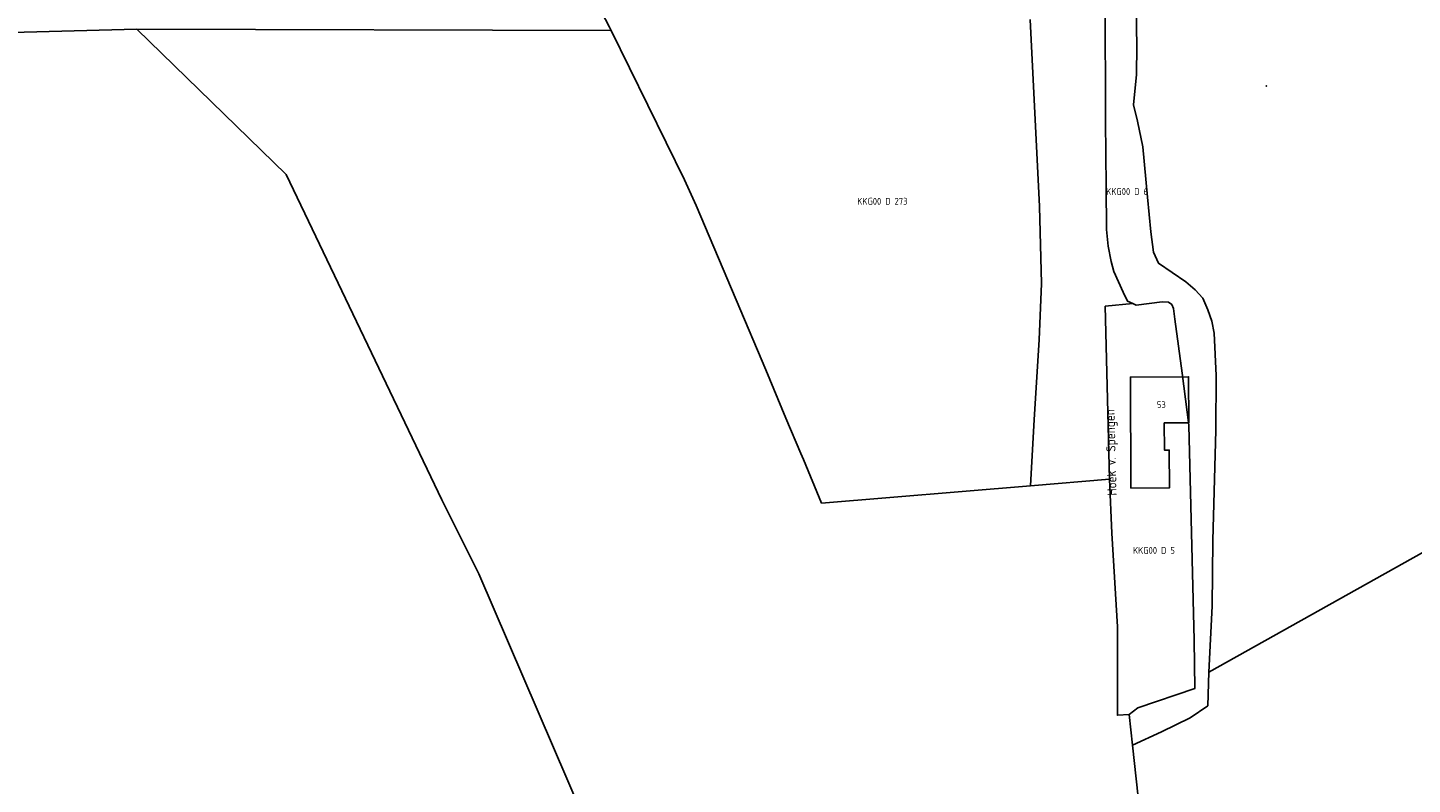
# Model space of a CAD drawing. Extents: x 122000 to 123017, y 463500 to 464011.
# Tile 3 of 13: x 122282 to 122462, y 463677 to 463776. Entities that reach past the tile are written whole.
import ezdxf
from ezdxf.enums import TextEntityAlignment as Align

# ---------------------------------------------------------------- set-up
doc = ezdxf.new("R2010")
doc.units = 0
doc.header["$LTSCALE"] = 4
doc.layers.get('0').update_dxf_attribs({"linetype": 'CONTINUOUS'})
for name, color, linetype in [('BOUWT01', 1, 'CONTINUOUS'), ('G01', 3, 'CONTINUOUS'), ('G04', 7, 'CONTINUOUS'), ('TEK-D01', 7, 'CONTINUOUS'), ('TEK-D02', 7, 'CONTINUOUS'), ('TEK-D06', 7, 'CONTINUOUS')]:
    doc.layers.add(name, color=color, linetype=linetype)
doc.styles.add('ISO', font='ISO')
doc.styles.get("Standard").update_dxf_attribs({"font": 'ISO'})

# ---------------------------------------------------------------- blocks, each defined once
blk = doc.blocks.new('PERC')
at = {"color": 0}
blk.add_point((50, 15), dxfattribs=at)
at = {"color": 0, "style": 'ISO'}
blk.add_attdef('PERC', (50.6, 15), '', height=0.9, dxfattribs=at)

msp = doc.modelspace()

# ---------------------------------------------------------------- linework, layer by layer
at = {"layer": 'BOUWT01'}
msp.add_lwpolyline([(122433.197, 463724.29), (122433.169, 463730.275), (122425.59, 463730.24), (122425.656, 463715.788), (122430.672, 463715.811), (122430.649, 463720.731), (122430.011, 463720.728), (122429.995, 463724.276), (122433.197, 463724.29)], dxfattribs=at)
at = {"layer": 'G01'}
for points in [[(122435.787, 463691.822), (122474.437, 463713.426), (122532.232, 463745.384), (122568.544, 463765.637), (122619.278, 463793.642), (122650.419, 463811.474), (122677.71, 463826.744), (122710.256, 463845.186), (122724.3, 463852.742), (122756.081, 463869.642)], [(122423.128, 463782.695), (122422.393, 463780.374), (122422.279, 463779.518), (122422.351, 463763.566), (122422.44, 463755.058), (122422.481, 463749.483), (122422.694, 463747.284), (122423.085, 463745.292), (122423.44, 463744.013), (122424.633, 463741.313), (122425.2, 463740.132), (122425.89, 463739.821)], [(122435.787, 463691.822), (122436.215, 463700.423), (122436.31, 463708.946), (122436.731, 463723.314), (122436.761, 463730.455), (122436.485, 463735.967), (122436.176, 463737.545), (122435.666, 463739.001), (122435.032, 463740.532), (122434.018, 463741.618), (122432.804, 463742.63), (122429.227, 463745.069), (122428.576, 463746.491), (122428.256, 463749.174), (122427.833, 463753.695), (122427.191, 463760.228), (122426.528, 463763.557), (122425.988, 463765.697), (122426.388, 463769.632), (122426.435, 463773.35), (122426.35, 463778.324)], [(122412.537, 463776.816), (122413.739, 463752.452), (122414.012, 463742.423), (122413.687, 463735.101), (122413.057, 463724.707), (122412.595, 463716.092)], [(122136.43, 463771.74), (122188.37, 463773.51), (122248.918, 463774.28), (122296.181, 463775.537)], [(122296.181, 463775.537), (122357.967, 463775.399)], [(122296.181, 463775.537), (122315.62, 463756.63), (122335.91, 463714.25), (122340.73, 463704.6), (122367.78, 463641.71), (122370.9, 463632.37), (122387.27, 463574.23), (122389.777, 463574.088), (122388.481, 463526.721), (122388.117, 463500)], [(122425.89, 463739.821), (122422.302, 463739.463), (122422.846, 463716.944)], [(122425.41, 463686.31), (122426.548, 463687.186), (122433.963, 463689.667), (122433.909, 463695.994), (122433.205, 463723.975), (122432.33, 463730.773), (122431.39, 463737.776), (122431.218, 463739.178), (122430.97, 463739.685), (122430.551, 463739.986), (122429.704, 463740.026), (122426.332, 463739.622), (122425.89, 463739.821)], [(122425.854, 463682.309), (122429.647, 463684.059), (122433.383, 463685.862), (122435.688, 463687.439), (122435.787, 463691.822)]]:
    msp.add_lwpolyline(points, dxfattribs=at)
at = {"layer": 'G04'}
for points in [[(122345.852, 463801.609), (122346.808, 463799.107), (122346.994, 463798.095), (122350.693, 463789.3), (122357.761, 463775.82), (122357.967, 463775.399)], [(122357.967, 463775.399), (122367.497, 463755.922), (122369.011, 463752.595), (122374.225, 463740.294), (122378.104, 463731.202), (122380.712, 463724.903), (122382.652, 463720.268), (122383.015, 463719.496), (122385.348, 463713.827)], [(122412.595, 463716.092), (122422.846, 463716.944)], [(122422.846, 463716.944), (122423.161, 463709.927), (122423.91, 463697.71), (122423.9, 463686.19), (122425.41, 463686.31)], [(122385.348, 463713.827), (122412.595, 463716.092)], [(122425.41, 463686.31), (122425.854, 463682.309)], [(122425.854, 463682.309), (122427.31, 463669.17), (122428.09, 463663.12), (122428.64, 463658.38), (122427.973, 463654.478)]]:
    msp.add_lwpolyline(points, dxfattribs=at)

# ---------------------------------------------------------------- block references
at = {"layer": 'TEK-D01'}
ref = msp.add_blockref('PERC', (122425.153, 463754.41), dxfattribs=at)
ref.add_attrib('PERC', 'KKG00 D 6', dxfattribs={"layer": '0', "color": 0, "height": 0.9, "style": 'ISO'}).set_placement((122425.153, 463754.41), align=Align.MIDDLE)
ref = msp.add_blockref('PERC', (122393.281, 463753.137), dxfattribs=at)
ref.add_attrib('PERC', 'KKG00 D 273', dxfattribs={"layer": '0', "color": 0, "height": 0.9, "style": 'ISO'}).set_placement((122393.281, 463753.137), align=Align.MIDDLE)
ref = msp.add_blockref('PERC', (122428.651, 463707.671), dxfattribs=at)
ref.add_attrib('PERC', 'KKG00 D 5', dxfattribs={"layer": '0', "color": 0, "height": 0.9, "style": 'ISO'}).set_placement((122428.651, 463707.671), align=Align.MIDDLE)

# ---------------------------------------------------------------- texts
at = {"layer": 'TEK-D02', "style": 'ISO'}
msp.add_text('53', height=0.9, dxfattribs=at).set_placement((122429.038, 463725.927), align=Align.BOTTOM_LEFT)
at = {"layer": 'TEK-D06'}
msp.add_text('Hoek v. Spengen', height=1.2, rotation=91.4321, dxfattribs=at).set_placement((122424.156, 463714.827), align=Align.BOTTOM_LEFT)

doc.saveas('drawing.dxf')
